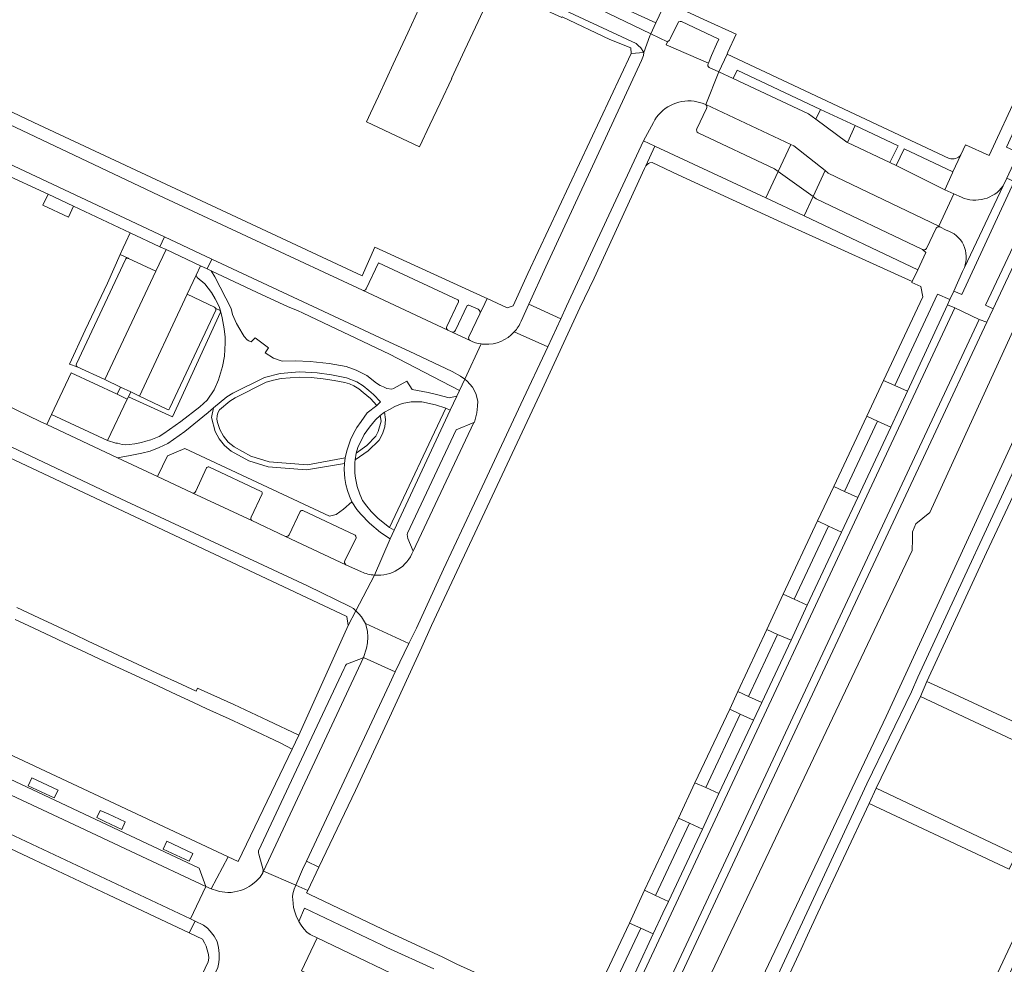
# Model space of a CAD drawing. Header units: metres. Extents: x 151213 to 156373, y 469495 to 475754.
# Tile 165 of 230: x 153927 to 154082, y 473857 to 474005. Entities that reach past the tile are written whole.
import ezdxf

# ---------------------------------------------------------------- set-up
doc = ezdxf.new("R2010")
doc.units = ezdxf.units.M
for name, color, linetype, lineweight in [('B-WE-OG-TERREIN_BEGROEID-GV', 252, 'Continuous', 18), ('B-WE-VH-GESLOTENVERHARDING_ASFALT-GV', 252, 'Continuous', 18), ('B-WE-VH-OPENVERHARDING_BETONSTRAATSTEEN-GV', 252, 'Continuous', 18), ('B-WE-VH-OPENVERHARDING_STRAATBAKSTEEN-GV', 252, 'Continuous', 18), ('B-WE-VH-OPENVERHARDING_TEGEL-GV', 252, 'Continuous', 18)]:
    doc.layers.add(name, color=color, linetype=linetype, lineweight=lineweight)

msp = doc.modelspace()

# ---------------------------------------------------------------- linework, layer by layer
at = {"layer": 'B-WE-OG-TERREIN_BEGROEID-GV', "flags": 128}
for points in [[(153958.368, 473959.389), (153958.449, 473959.144), (153950.86, 473942.668), (153943.945, 473945.853), (153943.772, 473945.49), (153940.66, 473938.961), (153941.946, 473938.555), (153942.257, 473938.526), (153942.955, 473938.352), (153943.554, 473938.302), (153944.077, 473938.327), (153944.95, 473938.452), (153946.022, 473938.676), (153946.695, 473938.875), (153947.493, 473939.075), (153947.992, 473939.274), (153948.789, 473939.598), (153949.503, 473940.051), (153952.204, 473941.946), (153955.209, 473944.281), (153956.318, 473945.336), (153957.452, 473946.944), (153958.128, 473948.506), (153958.764, 473950.594), (153959.055, 473952.243), (153959.172, 473954.348), (153959.146, 473955.193), (153959.022, 473956.545), (153958.719, 473958.266), (153958.557, 473958.927), (153958.441, 473959.349), (153958.221, 473960.048), (153957.601, 473961.226), (153956.997, 473962.231), (153955.958, 473963.605), (153954.785, 473964.611), (153954.6, 473964.95), (153953.191, 473961.955), (153957.507, 473959.912), (153957.55, 473959.89), (153957.615, 473959.84), (153957.696, 473959.715), (153957.697, 473959.711)], [(154028.826, 473840.943), (154037.689, 473836.889), (154060.111, 473885.018), (154067.101, 473899.438), (154068.098, 473901.741), (154086.3, 473940.96), (154089.36, 473947.3), (154088.96, 473947.5), (154090.63, 473950.87), (154092.88, 473949.85), (154093.323, 473950.997), (154093.418, 473951.245), (154093.74, 473952.08), (154093.837, 473952.282), (154091.949, 473953.157), (154091.86, 473952.97), (154091.276, 473951.974), (154090.236, 473952.509), (154089.865, 473952.567), (154089.535, 473952.518), (154089.355, 473952.427), (154063.119, 473895.599), (154036.365, 473839.117), (154029.503, 473842.367)], [(153972.699, 473948.859), (153970.827, 473948.942), (153967.969, 473948.701), (153966.794, 473948.465), (153965.641, 473948.139), (153960.747, 473945.692), (153959.919, 473945.169), (153958.266, 473943.803), (153958.031, 473943.344), (153957.9, 473942.844), (153957.882, 473942.328), (153957.977, 473941.821), (153958.324, 473940.686), (153958.887, 473939.64), (153959.644, 473938.725), (153960.565, 473937.975), (153963.185, 473936.486), (153966.074, 473935.622), (153972.11, 473935.153), (153978.064, 473936.25), (153978.299, 473937.351), (153978.879, 473939.076), (153979.352, 473940.085), (153979.87, 473940.988), (153980.543, 473941.958), (153981.508, 473943.295), (153983.005, 473944.495), (153982.003, 473945.585), (153980.871, 473946.54), (153980.173, 473947.099), (153979.406, 473947.557), (153978.725, 473947.853), (153978.013, 473948.064), (153976.296, 473948.415), (153974.563, 473948.676)], [(153950.166, 473938.52), (153948.764, 473937.878), (153947.393, 473937.28), (153946.072, 473937.005), (153944.205, 473936.597), (153942.213, 473936.255), (153948.519, 473933.296), (153950.102, 473936.535), (153952.82, 473937.688), (153975.597, 473927.061), (153976.627, 473927.35), (153977.78, 473928.174), (153979.099, 473929.323), (153978.706, 473930.197), (153978.391, 473931.094), (153978.15, 473932.031), (153977.991, 473932.975), (153977.905, 473934.387), (153977.951, 473935.378), (153971.97, 473934.345), (153965.92, 473934.837), (153962.874, 473935.749), (153960.108, 473937.318), (153959.066, 473938.171), (153958.212, 473939.211), (153957.577, 473940.399), (153957.033, 473942.581), (153957.35, 473944.084), (153956.515, 473943.394), (153952.847, 473940.396)], [(153985.034, 473925.298), (153993.858, 473944.038), (153992.248, 473944.577), (153990.109, 473945.067), (153988.406, 473945.062), (153986.991, 473944.766), (153985.83, 473944.307), (153985.034, 473943.859), (153984.243, 473943.401), (153984.373, 473942.265), (153984.27, 473941.127), (153983.936, 473940.035), (153983.385, 473939.033), (153981.648, 473937.334), (153979.614, 473935.914), (153979.573, 473935.503), (153979.538, 473934.649), (153979.566, 473933.856), (153979.65, 473933.074), (153979.927, 473931.748), (153980.33, 473930.555), (153980.78, 473929.552), (153981.431, 473928.672), (153982.152, 473927.811), (153983.213, 473926.729)], [(153979.793, 473936.979), (153981.432, 473938.196), (153982.845, 473939.634), (153983.251, 473940.391), (153983.714, 473942.001), (153983.56, 473942.923), (153982.818, 473942.21), (153981.883, 473941.087), (153981.022, 473939.927), (153980.027, 473937.863)], [(154090.58, 473888.41), (154068.54, 473898.74), (154061.55, 473884.32), (154083.6, 473873.89)]]:
    msp.add_lwpolyline(points, close=True, dxfattribs=at)
for points in [[(154078.955, 473957.549), (154069.815, 473937.974), (154061.096, 473919.415), (154052.329, 473900.782), (154043.579, 473882.119), (154033.989, 473861.62), (154027.391, 473847.479), (154026.17, 473844.863), (154025.856, 473844.19), (154025.631, 473843.706), (154025.543, 473843.517), (154025.481, 473843.385), (154025.22, 473842.824), (154025.21, 473842.802), (154025.131, 473842.633), (154028.826, 473840.943), (154029.503, 473842.367), (154030.196, 473843.823), (154067.225, 473921.652), (154067.258, 473923.461), (154067.304, 473924.619), (154067.819, 473925.866), (154070.034, 473927.648), (154086.212, 473963.038)], [(154081.911, 473963.814), (154079.949, 473959.649), (154078.955, 473957.549)]]:
    msp.add_lwpolyline(points, dxfattribs=at)
at = {"layer": 'B-WE-VH-GESLOTENVERHARDING_ASFALT-GV', "flags": 128}
for points in [[(154077.795, 473958.006), (154078.955, 473957.549), (154079.949, 473959.649), (154078.787, 473960.227), (154087.101, 473977.9), (154083.298, 473979.679), (154075.038, 473961.946), (154073.798, 473962.455), (154073.138, 473961.12), (154072.811, 473960.292), (154073.966, 473959.823)], [(154082.116, 473980.232), (154081.537, 473979.002), (154075.44, 473966.146), (154075.163, 473965.561), (154073.798, 473962.455), (154075.038, 473961.946), (154083.298, 473979.679)], [(154088.285, 473977.346), (154087.101, 473977.9), (154078.787, 473960.227), (154079.949, 473959.649), (154081.911, 473963.814)], [(153966.753, 473951.92), (153965.472, 473952.768), (153965.962, 473953.56), (153963.888, 473955.122), (153963.243, 473954.456), (153962.901, 473954.654), (153962.624, 473954.808), (153962.162, 473955.331), (153961.823, 473955.855), (153961.464, 473956.448), (153961.461, 473956.454), (153960.931, 473957.363), (153960.346, 473958.779), (153960.1, 473959.733), (153957.525, 473964.719), (153956.973, 473965.638), (153956.312, 473965.948), (153955.294, 473966.426), (153954.6, 473964.95), (153954.785, 473964.611), (153955.958, 473963.605), (153956.997, 473962.231), (153957.601, 473961.226), (153958.221, 473960.048), (153958.441, 473959.349), (153958.557, 473958.927), (153958.719, 473958.266), (153959.022, 473956.545), (153959.146, 473955.193), (153959.172, 473954.348), (153959.055, 473952.243), (153958.764, 473950.594), (153958.128, 473948.506), (153957.452, 473946.944), (153956.318, 473945.336), (153955.209, 473944.281), (153952.204, 473941.946), (153949.503, 473940.051), (153948.789, 473939.598), (153947.992, 473939.274), (153947.493, 473939.075), (153946.695, 473938.875), (153946.022, 473938.676), (153944.95, 473938.452), (153944.077, 473938.327), (153943.554, 473938.302), (153942.955, 473938.352), (153942.257, 473938.526), (153941.946, 473938.555), (153940.66, 473938.961), (153931.845, 473943.081), (153931.109, 473941.466), (153942.213, 473936.255), (153944.205, 473936.597), (153946.072, 473937.005), (153947.393, 473937.28), (153948.764, 473937.878), (153950.166, 473938.52), (153952.847, 473940.396), (153956.515, 473943.394), (153957.35, 473944.084), (153959.438, 473945.81), (153960.366, 473946.396), (153965.336, 473948.881), (153967.841, 473949.491), (153970.841, 473949.742), (153973.633, 473949.584), (153975.885, 473949.296), (153978.275, 473948.824), (153979.881, 473948.212), (153980.89, 473947.567), (153981.786, 473946.843), (153982.495, 473946.221), (153983.593, 473945.04), (153983.005, 473944.495), (153981.508, 473943.295), (153980.543, 473941.958), (153979.87, 473940.988), (153979.352, 473940.085), (153978.879, 473939.076), (153978.299, 473937.351), (153978.064, 473936.25), (153977.951, 473935.378), (153977.905, 473934.387), (153977.991, 473932.975), (153978.15, 473932.031), (153978.391, 473931.094), (153978.706, 473930.197), (153979.099, 473929.323), (153979.864, 473928.139), (153980.495, 473927.381), (153981.848, 473925.969), (153983.592, 473924.502), (153985.097, 473923.496), (153985.737, 473924.864), (153985.034, 473925.298), (153983.213, 473926.729), (153982.152, 473927.811), (153981.431, 473928.672), (153980.78, 473929.552), (153980.33, 473930.555), (153979.927, 473931.748), (153979.65, 473933.074), (153979.566, 473933.856), (153979.538, 473934.649), (153979.573, 473935.503), (153979.614, 473935.914), (153979.793, 473936.979), (153980.027, 473937.863), (153981.022, 473939.927), (153981.883, 473941.087), (153982.818, 473942.21), (153983.56, 473942.923), (153984.243, 473943.401), (153985.034, 473943.859), (153985.83, 473944.307), (153986.991, 473944.766), (153988.406, 473945.062), (153990.109, 473945.067), (153992.248, 473944.577), (153993.858, 473944.038), (153994.573, 473943.748), (153995.593, 473945.927), (153994.427, 473945.665), (153992.645, 473946.131), (153991.099, 473946.505), (153988.569, 473946.963), (153987.764, 473948.274), (153985.634, 473947.138), (153985.401, 473947.049), (153984.601, 473947.144), (153984.047, 473947.39), (153983.554, 473947.606), (153982.995, 473947.984), (153981.451, 473949.213), (153979.794, 473950.045), (153978.215, 473950.588), (153975.551, 473951.081), (153972.542, 473951.377), (153970.199, 473951.476), (153968.137, 473951.461)], [(154043.56, 473897.76), (154042.264, 473895.03), (154036.819, 473883.462), (154034.235, 473877.885), (154028.922, 473866.51), (154028.023, 473864.681), (154026.516, 473861.411), (154021.341, 473850.302), (154022.419, 473849.799), (154073.966, 473959.823), (154072.811, 473960.292), (154066.472, 473946.708), (154063.885, 473941.059), (154058.677, 473930.016), (154056.099, 473924.561), (154050.727, 473913.093), (154048.176, 473907.558)], [(154077.795, 473958.006), (154073.966, 473959.823), (154022.419, 473849.799), (154026.212, 473848.029)], [(154078.955, 473957.549), (154077.795, 473958.006), (154026.212, 473848.029), (154027.391, 473847.479), (154033.989, 473861.62), (154043.579, 473882.119), (154052.329, 473900.782), (154061.096, 473919.415), (154069.815, 473937.974)]]:
    msp.add_lwpolyline(points, close=True, dxfattribs=at)
at = {"layer": 'B-WE-VH-OPENVERHARDING_BETONSTRAATSTEEN-GV', "flags": 128}
for points in [[(154028.743, 474001.652), (154028.559, 474001.189), (154035.176, 473998.299), (154035.673, 473999.475), (154036.439, 474001.284), (154036.797, 474002.061), (154030.946, 474004.837), (154030.753, 474004.818), (154030.481, 474004.79), (154029.231, 474002.225), (154029.062, 474001.906)], [(154053.55, 473981.391), (154054.02, 473981.02), (154071.434, 473972.648), (154073.782, 473977.753), (154072.35, 473978.398), (154064.729, 473982.19), (154063.717, 473982.666), (154057.049, 473985.799), (154056.939, 473985.851), (154052.06, 473989.491), (154050.91, 473990.35), (154039.054, 473995.88), (154036.836, 473996.91), (154034.762, 473991.768), (154048.13, 473985.515), (154048.61, 473985.29)], [(154046.15, 473981.28), (154051.646, 473977.312), (154053.55, 473981.391), (154048.61, 473985.29), (154048.13, 473985.515)], [(154046.15, 473981.28), (154044.21, 473977.13), (154050.24, 473974.3), (154051.646, 473977.312)], [(153948.879, 473969.439), (153949.87, 473968.973), (153955.294, 473966.426), (153956.312, 473965.948), (153957.046, 473967.494), (153949.609, 473970.983)], [(153953.191, 473961.955), (153954.6, 473964.95), (153955.294, 473966.426), (153949.87, 473968.973), (153948.28, 473965.584), (153940.233, 473948.539), (153942.72, 473947.361), (153944.304, 473946.61), (153945.676, 473945.96)], [(154060.095, 473942.791), (154061.785, 473942.009), (154063.885, 473941.059), (154066.472, 473946.708), (154064.506, 473947.619), (154062.74, 473948.414)], [(153988.75, 473921.59), (153998.299, 473941.801), (153995.51, 473940.64), (153987.87, 473924.42), (153987.81, 473924.17), (153987.91, 473923.58)], [(154058.677, 473930.016), (154063.885, 473941.059), (154061.785, 473942.009), (154056.579, 473930.969)], [(154054.045, 473925.509), (154056.099, 473924.561), (154058.677, 473930.016), (154056.579, 473930.969), (154054.901, 473931.761), (154052.34, 473926.319)], [(154050.727, 473913.093), (154056.099, 473924.561), (154054.045, 473925.509), (154048.674, 473914.016)], [(154050.727, 473913.093), (154048.674, 473914.016), (154046.942, 473914.801), (154044.371, 473909.235), (154046.06, 473908.494), (154048.176, 473907.558)], [(153985.929, 473902.586), (153988.076, 473907.056), (153981.22, 473910.21), (153981.56, 473909), (153981.62, 473908.04), (153981.54, 473907.14), (153981.39, 473906.33), (153980.92, 473904.85)], [(154041.495, 473898.746), (154043.56, 473897.76), (154048.176, 473907.558), (154046.06, 473908.494)], [(153980.92, 473904.85), (153980.62, 473904.68), (153978.25, 473903.83), (153978.08, 473903.62), (153977.98, 473903.35), (153977.87, 473903.15), (153972.39, 473891.42), (153964.43, 473874.46), (153964.4, 473874.15), (153964.44, 473873.94), (153965.17, 473871.45), (153965.1, 473870.99), (153965.218, 473871.242)], [(153985, 473900.65), (153985.929, 473902.586), (153980.92, 473904.85), (153965.218, 473871.242), (153970.275, 473869.046), (153971.34, 473871.52), (153971.962, 473872.847)], [(154043.56, 473897.76), (154041.495, 473898.746), (154039.805, 473899.508), (154038.524, 473896.757), (154040.175, 473895.933), (154042.264, 473895.03)], [(154036.819, 473883.462), (154042.264, 473895.03), (154040.175, 473895.933), (154034.787, 473884.394)], [(153920.91, 473885.334), (153923.014, 473884.354), (153934.554, 473878.981), (153945.194, 473873.965), (153956.115, 473868.864), (153955.084, 473871.739), (153935.142, 473881.107), (153912.59, 473891.686), (153910.303, 473890.725), (153910.115, 473890.656), (153909.792, 473890.51)], [(154032.183, 473878.816), (154034.235, 473877.885), (154036.819, 473883.462), (154034.787, 473884.394), (154033.044, 473885.177), (154030.462, 473879.596)], [(154028.922, 473866.51), (154034.235, 473877.885), (154032.183, 473878.816), (154026.856, 473867.453)], [(153971.34, 473871.52), (153970.275, 473869.046), (153972.146, 473868.207), (153973.914, 473871.916), (153971.962, 473872.847)], [(154022.767, 473863.099), (154024.543, 473862.293), (154026.516, 473861.411), (154028.023, 473864.681), (154028.922, 473866.51), (154026.856, 473867.453), (154025.135, 473868.256)]]:
    msp.add_lwpolyline(points, close=True, dxfattribs=at)
for points in [[(154035.13, 473998.19), (154035.176, 473998.299), (154028.559, 474001.189), (154028.743, 474001.652), (154026.113, 474002.91), (154025.962, 474002.595), (154025.026, 473999.964), (154024.98, 473999.5), (154024.66, 473998.69), (154009.63, 473966.27), (154006.946, 473960.406), (154011.97, 473958.12), (154012.88, 473960.07), (154016.99, 473969.01), (154024.983, 473986.061), (154026.52, 473988.98)], [(154034.63, 473991.83), (154034.762, 473991.768), (154036.836, 473996.91)], [(154036.836, 473996.91), (154035.304, 473997.622)], [(154034.9, 473991.18), (154033.38, 473987.98)], [(154046.15, 473981.28), (154048.13, 473985.515), (154034.762, 473991.768)], [(154033.58, 473987.33), (154045.6, 473981.68), (154046.15, 473981.28)], [(154071.589, 473972.543), (154071.434, 473972.648), (154054.02, 473981.02), (154053.55, 473981.391), (154051.646, 473977.312)], [(154075.44, 473966.146), (154081.537, 473979.002)], [(154051.646, 473977.312), (154052.12, 473976.97), (154068.838, 473968.978)], [(154073.782, 473977.753), (154071.434, 473972.648), (154071.589, 473972.543), (154072.584, 473972.057)], [(154074.982, 473977.202), (154073.782, 473977.753)], [(154069.459, 473969.148), (154070.997, 473972.332)], [(153994.01, 473956.89), (153995.87, 473960.79), (153995.888, 473960.954), (153995.78, 473961.08), (153983.3, 473966.9), (153981.34, 473962.79)], [(153980.748, 473962.586), (153994.185, 473956.325)], [(153997.5, 473955.27), (153999.23, 473958.9), (153999.274, 473959.066), (153999.272, 473959.181), (153999.229, 473959.325), (153999.126, 473959.473), (153998.943, 473959.593), (153997.52, 473960.27), (153997.369, 473960.25), (153997.24, 473960.17), (153995.39, 473956.29)], [(154004.646, 473956.046), (154009.911, 473953.711), (154011.97, 473958.12), (154006.946, 473960.406), (154005.73, 473957.75)], [(153982.653, 473917.799), (153979.721, 473912.215), (153980.21, 473911.74), (153980.63, 473911.26), (153980.95, 473910.75), (153981.22, 473910.21), (153988.076, 473907.056), (153989.24, 473909.48), (153993.52, 473918.73), (154000, 473932.574), (154005.7, 473944.69), (154009.911, 473953.711), (154004.646, 473956.046)], [(153994.863, 473956.003), (153997.683, 473954.671)], [(153999.44, 473954.148), (153996.843, 473948.599), (153997.25, 473948.29), (153998.09, 473947.38), (153998.59, 473946.34), (153998.9, 473945.17), (153998.87, 473944.36), (153998.75, 473943.34), (153998.37, 473941.83), (153998.299, 473941.801)], [(153919.11, 473947.237), (153916.754, 473942.144), (153917.36, 473941.78), (153942.76, 473929.8), (153972.14, 473916.1), (153978.79, 473912.87), (153979.33, 473912.56), (153979.721, 473912.215), (153982.653, 473917.799)], [(153980.61, 473918.33), (153978.168, 473919.448), (153968.659, 473923.901), (153963.344, 473926.375), (153953.996, 473930.726), (153948.519, 473933.296), (153942.213, 473936.255), (153931.109, 473941.466), (153930.067, 473941.955), (153919.11, 473947.237)], [(153998.299, 473941.801), (153988.75, 473921.59)], [(153956.24, 473934.65), (153954.57, 473930.99)], [(153964.826, 473930.972), (153956.62, 473934.81)], [(153953.996, 473930.726), (153963.344, 473926.375)], [(153963.25, 473926.92), (153964.98, 473930.57)], [(153970.98, 473927.81), (153969.25, 473924.16)], [(153977.97, 473920.07), (153979.77, 473923.67), (153979.736, 473923.907), (153979.61, 473924.11), (153971.39, 473927.94)], [(153968.659, 473923.901), (153978.168, 473919.448)], [(153971.183, 473855.621), (153973.642, 473860.797), (153972.548, 473861.322), (153972.023, 473861.684), (153971.524, 473862.201), (153971.098, 473862.763), (153970.778, 473863.352), (153970.645, 473863.596), (153970.391, 473864.086), (153970.129, 473864.847), (153969.92, 473865.545), (153969.857, 473866.188), (153969.802, 473866.787), (153969.784, 473867.24), (153969.811, 473867.693), (153970.022, 473868.457), (153970.275, 473869.046), (153965.218, 473871.242), (153965.1, 473870.99), (153964.66, 473870.34), (153964.32, 473869.94), (153964, 473869.64), (153963.28, 473869.07), (153962.92, 473868.83), (153962.55, 473868.64), (153962.03, 473868.4), (153961.58, 473868.22), (153960.61, 473867.99), (153960.1, 473867.92), (153959.59, 473867.92), (153959.12, 473867.94), (153958.266, 473868.082)], [(153956.988, 473868.469), (153956.115, 473868.864), (153953.695, 473863.767), (153954.465, 473863.405)], [(153954.465, 473863.405), (153955.75, 473862.8), (153956.38, 473862.29), (153956.82, 473861.84), (153957.43, 473861.07), (153957.92, 473860.22), (153958.1, 473859.27), (153958.24, 473858.31), (153958.24, 473857.5), (153958.17, 473856.89), (153957.99, 473856.12)]]:
    msp.add_lwpolyline(points, dxfattribs=at)
at = {"layer": 'B-WE-VH-OPENVERHARDING_BETONSTRAATSTEEN-GV'}
for points in [[(154035.304, 473997.622, -0.3801984), (154035.13, 473998.19)], [(154026.52, 473988.98, -0.3155792), (154032.941, 473992.302)], [(154032.941, 473992.302, -0.0698676), (154034.63, 473991.83)], [(154034.762, 473991.768, -0.3911642), (154034.9, 473991.18)], [(154033.38, 473987.98, 0.4428111), (154033.58, 473987.33)], [(154081.537, 473979.002, -0.3515), (154074.982, 473977.202)], [(154070.997, 473972.332, -0.3326557), (154071.589, 473972.543)], [(154072.584, 473972.057, -0.4344593), (154075.44, 473966.146)], [(154068.838, 473968.978, 0.3703856), (154069.459, 473969.148)], [(153981.151, 473962.604, -0.2333401), (153980.748, 473962.586)], [(153981.34, 473962.79, -0.1519712), (153981.151, 473962.604)], [(154005.73, 473957.75, -0.0854474), (154004.646, 473956.046)], [(153994.185, 473956.325, -0.3700444), (153994.01, 473956.89)], [(153995.39, 473956.29, -0.4318395), (153994.863, 473956.003)], [(153997.683, 473954.671, -0.3757476), (153997.5, 473955.27)], [(154004.646, 473956.046, -0.2221068), (154000, 473954.1)], [(154000, 473954.1, -0.0251216), (153999.44, 473954.148)], [(153956.62, 473934.81, 0.3585891), (153956.24, 473934.65)], [(153954.57, 473930.99, -0.3895671), (153953.996, 473930.726)], [(153964.98, 473930.57, 0.4029355), (153964.826, 473930.972)], [(153963.344, 473926.375, -0.3266975), (153963.25, 473926.92)], [(153971.39, 473927.94, 0.3411894), (153970.98, 473927.81)], [(153969.25, 473924.16, -0.3532697), (153968.659, 473923.901)], [(153988.75, 473921.59, -0.3357546), (153982.653, 473917.799)], [(153978.168, 473919.448, -0.3701399), (153977.97, 473920.07)], [(153982.653, 473917.799, -0.086756), (153980.61, 473918.33)], [(153958.266, 473868.082, -0.0276907), (153956.988, 473868.469)]]:
    msp.add_lwpolyline(points, format="xyb", dxfattribs=at)
at = {"layer": 'B-WE-VH-OPENVERHARDING_STRAATBAKSTEEN-GV', "flags": 128}
for points in [[(153989.749, 473985.134), (153991.362, 473988.581), (153992.974, 473992.027), (153994.826, 473995.874), (153994.779, 473995.896), (153996.871, 474000.372), (153998.962, 474004.847), (154000.817, 474008.814), (153991.452, 474013.192), (153991.725, 474012.955), (153991.877, 474012.763), (153991.97, 474012.51), (153991.982, 474012.12), (153991.377, 474010.596), (153990.21, 474008.077), (153989.043, 474005.558), (153987.896, 474003.08), (153986.757, 474000.621), (153985.603, 473998.131), (153984.499, 473995.747), (153983.283, 473993.122), (153982.046, 473990.452), (153981.409, 473989.077)], [(154000, 473842.24), (154008.405, 473838.321), (154010.694, 473843.178), (154000, 473848.248), (153993.432, 473851.328), (153993.052, 473851.506), (153991.133, 473852.406), (153990.445, 473852.736), (153973.642, 473860.797), (153971.183, 473855.621), (153977.07, 473852.9), (153987.156, 473848.205), (153990.244, 473846.767), (153992.974, 473845.5), (153993.527, 473845.243)]]:
    msp.add_lwpolyline(points, close=True, dxfattribs=at)
for points in [[(153997.683, 473954.671), (153994.863, 473956.003), (153994.185, 473956.325), (153980.748, 473962.586), (153948.768, 473977.484), (153912.795, 473994.529), (153910.529, 473989.372), (153916.215, 473986.643), (153949.609, 473970.983), (153957.046, 473967.494), (153985.01, 473954.43), (153988.1, 473953.01), (153994.88, 473949.8), (153996.17, 473949.11), (153996.843, 473948.599), (153999.44, 473954.148)], [(153920.701, 473879.263), (153953.695, 473863.767), (153956.115, 473868.864), (153945.194, 473873.965), (153934.554, 473878.981), (153923.014, 473884.354)]]:
    msp.add_lwpolyline(points, dxfattribs=at)
at = {"layer": 'B-WE-VH-OPENVERHARDING_STRAATBAKSTEEN-GV'}
msp.add_lwpolyline([(153999.44, 473954.148, -0.078008), (153997.683, 473954.671)], format="xyb", dxfattribs=at)
at = {"layer": 'B-WE-VH-OPENVERHARDING_TEGEL-GV', "flags": 128}
for points in [[(153983.628, 474022.872), (154003.231, 474013.714), (154015.518, 474007.974), (154026.113, 474002.91), (154026.923, 474004.625), (154000, 474016.92), (153985.336, 474023.713)], [(154030.93, 474006.79), (154028.48, 474007.915), (154026.923, 474004.625), (154026.113, 474002.91), (154028.743, 474001.652), (154029.062, 474001.906), (154029.231, 474002.225), (154030.481, 474004.79), (154030.753, 474004.818), (154030.946, 474004.837), (154036.797, 474002.061), (154036.439, 474001.284), (154035.673, 473999.475), (154035.176, 473998.299), (154035.13, 473998.19)], [(154035.304, 473997.622), (154036.836, 473996.91), (154038.12, 473999.72), (154038.248, 474000), (154039.545, 474002.836), (154034.456, 474005.172), (154030.93, 474006.79)], [(154005.73, 473957.75), (154006.946, 473960.406), (154009.63, 473966.27), (154024.66, 473998.69), (154024.98, 473999.5), (154025.026, 473999.964), (154023.03, 473999.82), (154006.8, 473965.22), (154004.46, 473960.14), (154003.51, 473959.83), (154000.361, 473961.274), (154000, 473960.516), (153999.23, 473958.9), (153997.5, 473955.27)], [(154073.07, 473983.32), (154038.12, 473999.72), (154036.836, 473996.91), (154039.054, 473995.88), (154039.68, 473997.2), (154052.81, 473991.03), (154058.28, 473988.47), (154065.01, 473985.28), (154063.717, 473982.666), (154064.729, 473982.19)], [(154081.537, 473979.002), (154082.116, 473980.232), (154083.803, 473983.818), (154084.015, 473984.182), (154082.063, 473985.103), (154087.944, 473997.847), (154086.191, 473998.661), (154083.991, 473993.824), (154079.322, 473983.765), (154075.606, 473985.468), (154074.876, 473983.868), (154073.646, 473981.229), (154073.565, 473981.056), (154072.35, 473978.398), (154073.782, 473977.753), (154074.982, 473977.202)], [(153995.39, 473956.29), (153997.24, 473960.17), (153997.369, 473960.25), (153997.52, 473960.27), (153998.943, 473959.593), (153999.126, 473959.473), (153999.229, 473959.325), (153999.272, 473959.181), (153999.274, 473959.066), (153999.23, 473958.9), (154000, 473960.516), (154000.361, 473961.274), (154000, 473961.44), (153986.459, 473967.63), (153982.712, 473969.342), (153980.71, 473964.86), (153946.67, 473980.71), (153929.07, 473988.95), (153918.984, 473993.75), (153913.45, 473996.349), (153913.428, 473996.289)], [(153912.795, 473994.529), (153948.768, 473977.484), (153980.748, 473962.586)], [(153931.331, 473977.678), (153935.321, 473975.807), (153944.239, 473971.619), (153948.879, 473969.439), (153949.609, 473970.983), (153916.215, 473986.643), (153910.529, 473989.372)], [(153909.771, 473987.832), (153910.192, 473987.627), (153910.976, 473987.245), (153916.842, 473984.389), (153919.931, 473982.958), (153924.015, 473981.067), (153931.331, 473977.678)], [(154064.729, 473982.19), (154065.98, 473984.83), (154073.646, 473981.229), (154074.876, 473983.868)], [(154070.997, 473972.332), (154069.459, 473969.148)], [(154072.584, 473972.057), (154071.589, 473972.543)], [(154068.838, 473968.978), (154069.396, 473968.546), (154068.108, 473965.825), (154067.252, 473963.973), (154067.177, 473963.811), (154068.582, 473963.161), (154068.897, 473961.534), (154062.74, 473948.414), (154064.506, 473947.619), (154071.191, 473961.97), (154073.138, 473961.12)], [(153943.905, 473967.619), (153942.671, 473968.193), (153940.648, 473963.683), (153937.164, 473956.292), (153934.662, 473950.983)], [(153935.762, 473951.015), (153943.467, 473967.441)], [(153943.467, 473967.441), (153935.762, 473951.015)], [(153935.888, 473950.561), (153940.233, 473948.539), (153948.28, 473965.584), (153943.947, 473967.6), (153943.905, 473967.619)], [(153981.34, 473962.79), (153983.3, 473966.9)], [(153983.3, 473966.9), (153995.78, 473961.08), (153995.888, 473960.954), (153995.87, 473960.79), (153994.01, 473956.89)], [(154073.138, 473961.12), (154073.798, 473962.455), (154075.163, 473965.561), (154075.44, 473966.146)], [(153994.185, 473956.325), (153994.863, 473956.003)], [(153934.662, 473950.983), (153935.888, 473950.561)], [(153988.75, 473921.59), (153987.91, 473923.58), (153987.81, 473924.17), (153987.87, 473924.42), (153995.51, 473940.64), (153998.299, 473941.801), (153998.37, 473941.83), (153998.75, 473943.34), (153998.87, 473944.36), (153998.9, 473945.17), (153998.59, 473946.34), (153998.09, 473947.38), (153997.25, 473948.29), (153996.843, 473948.599), (153996.02, 473946.84), (153995.593, 473945.927), (153994.573, 473943.748)], [(153994.573, 473943.748), (153985.737, 473924.864), (153985.097, 473923.496), (153982.653, 473917.799)], [(153916.2, 473940.49), (153954.84, 473922.38), (153978.28, 473911.32), (153978.49, 473909.87), (153979.721, 473912.215), (153979.33, 473912.56), (153978.79, 473912.87), (153972.14, 473916.1), (153942.76, 473929.8), (153917.36, 473941.78)], [(153926.127, 473910.814), (153928.26, 473909.824), (153931.736, 473908.211), (153933.867, 473907.222), (153937.342, 473905.609), (153939.475, 473904.619), (153945.083, 473902.016), (153948.558, 473900.402), (153950.689, 473899.413), (153954.165, 473897.8), (153956.297, 473896.81), (153959.772, 473895.197), (153962.041, 473894.144), (153963.175, 473893.618), (153967.819, 473891.462), (153969.717, 473890.449), (153970.73, 473892.65), (153965.898, 473894.961), (153963.182, 473896.215), (153960.506, 473897.451), (153954.825, 473900.01), (153954.619, 473899.561), (153951.68, 473900.909), (153949.115, 473902.086), (153943.118, 473904.87), (153937.643, 473907.436), (153935.453, 473908.463), (153932.023, 473910.071), (153929.835, 473911.097), (153926.405, 473912.704)], [(153979.721, 473912.215), (153978.49, 473909.87), (153970.73, 473892.65), (153969.717, 473890.449), (153961.236, 473872.759), (153959.636, 473873.508), (153956.988, 473868.469)], [(153958.266, 473868.082), (153959.12, 473867.94), (153959.59, 473867.92), (153960.1, 473867.92), (153960.61, 473867.99), (153961.58, 473868.22), (153962.03, 473868.4), (153962.55, 473868.64), (153962.92, 473868.83), (153963.28, 473869.07), (153964, 473869.64), (153964.32, 473869.94), (153964.66, 473870.34), (153965.1, 473870.99), (153965.17, 473871.45), (153964.44, 473873.94), (153964.4, 473874.15), (153964.43, 473874.46), (153972.39, 473891.42), (153977.87, 473903.15), (153977.98, 473903.35), (153978.08, 473903.62), (153978.25, 473903.83), (153980.62, 473904.68), (153980.92, 473904.85), (153981.39, 473906.33), (153981.54, 473907.14), (153981.62, 473908.04), (153981.56, 473909), (153981.22, 473910.21), (153980.95, 473910.75), (153980.63, 473911.26), (153980.21, 473911.74), (153979.721, 473912.215)], [(154000, 473854.642), (153995.6, 473856.67), (153993.41, 473857.77), (153985, 473861.62), (153972.51, 473867.574), (153971.968, 473867.833), (153972.146, 473868.207), (153970.275, 473869.046), (153970.022, 473868.457), (153969.811, 473867.693), (153969.784, 473867.24), (153969.802, 473866.787), (153969.857, 473866.188), (153969.92, 473865.545), (153970.129, 473864.847), (153970.391, 473864.086), (153970.645, 473863.596), (153970.778, 473863.352), (153971.63, 473865.43), (153983.74, 473859.71), (153984.61, 473859.24), (153991.976, 473855.927)], [(154087.28, 473869.35), (154076.07, 473845.49), (154065.868, 473823.722), (154067.432, 473822.991), (154067.603, 473823.356), (154068.41, 473825.031), (154085.44, 473861.28)], [(154018.942, 473845.44), (154019.141, 473845.782), (154019.427, 473846.286), (154019.775, 473847.028), (154020.602, 473848.717), (154018.593, 473849.654), (154024.543, 473862.293), (154022.767, 473863.099), (154016.021, 473848.758)]]:
    msp.add_lwpolyline(points, dxfattribs=at)
for points in [[(154025.962, 474002.595), (154026.113, 474002.91), (154015.518, 474007.974), (154003.231, 474013.714), (154002.165, 474011.512), (154023.817, 474001.358), (154024.148, 474001.079), (154024.568, 474000.694), (154025.026, 473999.964)], [(154023.817, 474001.358), (154002.165, 474011.512), (154001.541, 474010.364), (154012.125, 474005.469), (154012.172, 474005.569), (154019.695, 474001.991), (154022.965, 474000.716), (154023.03, 473999.82), (154025.026, 473999.964), (154024.568, 474000.694), (154024.148, 474001.079)], [(154052.06, 473989.491), (154056.939, 473985.851), (154057.049, 473985.799), (154058.28, 473988.47), (154052.81, 473991.03)], [(154025.122, 473981.733), (154025.34, 473982.13), (154026.739, 473985.245), (154024.983, 473986.061), (154016.99, 473969.01), (154012.88, 473960.07), (154011.97, 473958.12), (154009.911, 473953.711), (154005.7, 473944.69), (154000, 473932.574), (153993.52, 473918.73), (153989.24, 473909.48), (153988.076, 473907.056), (153985.929, 473902.586), (153985, 473900.65), (153971.962, 473872.847), (153973.914, 473871.916), (153979.65, 473883.95), (153985, 473895.44), (153990.1, 473906.46), (153991.6, 473909.91), (154000, 473927.78), (154009.03, 473946.99), (154014.94, 473959.83), (154017.19, 473964.51)], [(154068.108, 473965.825), (154050.24, 473974.3), (154044.21, 473977.13), (154026.739, 473985.245), (154025.34, 473982.13), (154025.48, 473982.3), (154025.78, 473982.54), (154025.98, 473982.61), (154026.35, 473982.67), (154030.397, 473980.762), (154041.616, 473975.622), (154046.643, 473973.317), (154049.896, 473971.826), (154049.898, 473971.825), (154067.252, 473963.973)], [(153935.321, 473975.807), (153931.331, 473977.678), (153930.51, 473975.966), (153934.544, 473974.1)], [(153948.28, 473965.584), (153949.87, 473968.973), (153948.879, 473969.439), (153944.239, 473971.619), (153943.552, 473970.131), (153943.144, 473969.247), (153942.671, 473968.193), (153943.905, 473967.619), (153943.947, 473967.6)], [(153964.184, 473962.251), (153969.06, 473959.96), (153970.56, 473959.4), (153971.438, 473958.983), (153985, 473952.54), (153996.02, 473946.84), (153996.843, 473948.599), (153996.17, 473949.11), (153994.88, 473949.8), (153988.1, 473953.01), (153985.01, 473954.43), (153957.046, 473967.494), (153956.312, 473965.948), (153956.973, 473965.638)], [(153957.697, 473959.711), (153957.696, 473959.715), (153957.615, 473959.84), (153957.55, 473959.89), (153957.507, 473959.912), (153953.191, 473961.955), (153945.676, 473945.96), (153950.001, 473943.901), (153950.298, 473943.769), (153950.455, 473944.086), (153957.685, 473959.446), (153957.712, 473959.527), (153957.716, 473959.637)], [(153931.845, 473943.081), (153940.66, 473938.961), (153943.772, 473945.49), (153942.157, 473946.245), (153934.926, 473949.627)], [(153944.304, 473946.61), (153942.72, 473947.361), (153942.157, 473946.245), (153943.772, 473945.49), (153943.945, 473945.853)], [(154069.55, 473901.07), (154078.9, 473921.34), (154087.77, 473940.2), (154090.89, 473946.57), (154089.36, 473947.3), (154086.3, 473940.96), (154068.098, 473901.741), (154067.101, 473899.438), (154060.111, 473885.018), (154037.689, 473836.889), (154039.14, 473836.21), (154049.748, 473859.017), (154050.769, 473861.212), (154052.409, 473864.739), (154060.46, 473881.88), (154061.55, 473884.32), (154068.54, 473898.74)], [(154056.579, 473930.969), (154061.785, 473942.009), (154060.095, 473942.791), (154054.901, 473931.761)], [(154046.942, 473914.801), (154048.674, 473914.016), (154054.045, 473925.509), (154052.34, 473926.319)], [(154039.805, 473899.508), (154041.495, 473898.746), (154046.06, 473908.494), (154044.371, 473909.235)], [(154068.54, 473898.74), (154090.58, 473888.41), (154091.729, 473890.8), (154073.08, 473899.47), (154069.55, 473901.07)], [(153907.333, 473895.946), (153909.533, 473894.934), (153910.303, 473890.725), (153912.59, 473891.686), (153935.142, 473881.107), (153955.084, 473871.739), (153956.115, 473868.864), (153956.988, 473868.469), (153959.636, 473873.508), (153907.17, 473898.07), (153906.396, 473896.357), (153906.94, 473896.118), (153907.274, 473895.972)], [(154033.044, 473885.177), (154034.787, 473884.394), (154040.175, 473895.933), (154038.524, 473896.757)], [(153932.909, 473883.976), (153932.279, 473882.772), (153928.182, 473884.704), (153928.754, 473885.916)], [(154083.6, 473873.89), (154061.55, 473884.32), (154060.46, 473881.88), (154082.493, 473871.587)], [(153940.788, 473880.277), (153943.463, 473879.022), (153942.894, 473877.809), (153940.219, 473879.064), (153938.99, 473879.694), (153939.504, 473880.817)], [(153953.516, 473861.551), (153954.465, 473863.405), (153953.695, 473863.767), (153920.701, 473879.263), (153919.818, 473877.383), (153932.79, 473871.3), (153940.828, 473867.524)], [(154025.135, 473868.256), (154026.856, 473867.453), (154032.183, 473878.816), (154030.462, 473879.596)], [(153953.512, 473872.828), (153949.427, 473874.744), (153949.996, 473875.958), (153954.081, 473874.041)], [(153954.465, 473863.405), (153953.516, 473861.551), (153955.6, 473860.57), (153955.93, 473860.02), (153956.17, 473859.47), (153956.36, 473858.9), (153956.53, 473858.19), (153956.58, 473857.61), (153956.48, 473857.01), (153940.769, 473823.778), (153942.56, 473822.935), (153954.2, 473847.68), (153957.452, 473854.921), (153957.99, 473856.12), (153958.17, 473856.89), (153958.24, 473857.5), (153958.24, 473858.31), (153958.1, 473859.27), (153957.92, 473860.22), (153957.43, 473861.07), (153956.82, 473861.84), (153956.38, 473862.29), (153955.75, 473862.8)]]:
    msp.add_lwpolyline(points, close=True, dxfattribs=at)
at = {"layer": 'B-WE-VH-OPENVERHARDING_TEGEL-GV'}
for points in [[(154035.13, 473998.19, 0.3801984), (154035.304, 473997.622)], [(154074.876, 473983.868, -0.3288669), (154073.07, 473983.32)], [(154074.982, 473977.202, 0.3515), (154081.537, 473979.002)], [(154071.589, 473972.543, 0.3326557), (154070.997, 473972.332)], [(154075.44, 473966.146, 0.4344593), (154072.584, 473972.057)], [(154069.459, 473969.148, -0.3703856), (154068.838, 473968.978)], [(153943.467, 473967.441, -0.3966937), (153943.905, 473967.619)], [(153943.905, 473967.619, 0.3966937), (153943.467, 473967.441)], [(153980.748, 473962.586, 0.2333401), (153981.151, 473962.604)], [(153981.151, 473962.604, 0.1519712), (153981.34, 473962.79)], [(154004.646, 473956.046, 0.0854474), (154005.73, 473957.75)], [(153994.01, 473956.89, 0.3700444), (153994.185, 473956.325)], [(153994.863, 473956.003, 0.4318395), (153995.39, 473956.29)], [(153997.5, 473955.27, 0.3757476), (153997.683, 473954.671)], [(153997.683, 473954.671, 0.078008), (153999.44, 473954.148)], [(154000, 473954.1, 0.2221068), (154004.646, 473956.046)], [(153999.44, 473954.148, 0.0251216), (154000, 473954.1)], [(153935.888, 473950.561, -0.4139969), (153935.762, 473951.015)], [(153935.762, 473951.015, 0.4139969), (153935.888, 473950.561)], [(153982.653, 473917.799, 0.3357546), (153988.75, 473921.59)], [(153956.988, 473868.469, 0.0276907), (153958.266, 473868.082)]]:
    msp.add_lwpolyline(points, format="xyb", dxfattribs=at)

doc.saveas('drawing.dxf')
